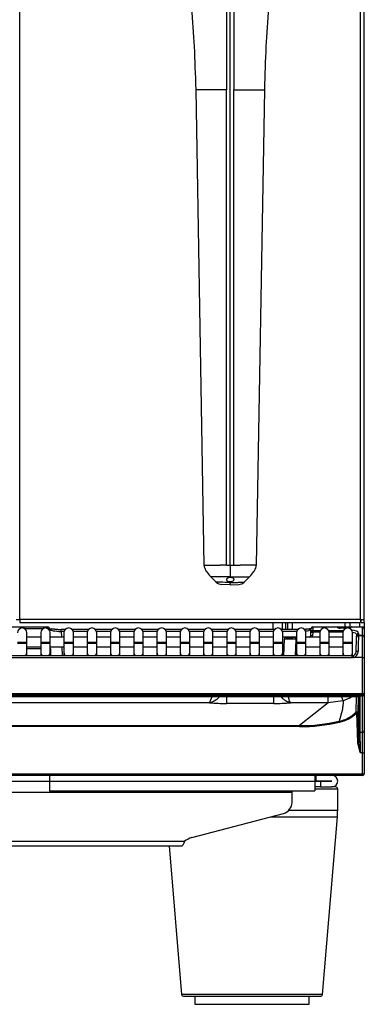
# Model space of a CAD drawing. Header units: millimetres. Extents: x 70 to 350, y 17 to 416.
# Tile 12 of 35: x 159 to 177, y 151 to 203. Entities that reach past the tile are written whole.
import ezdxf

# ---------------------------------------------------------------- set-up
doc = ezdxf.new("R2010")
doc.units = ezdxf.units.MM
for name, color, linetype in [('126.357_RUNDPUFF', 7, 'Continuous'), ('126.978_AUSSENBL', 7, 'Continuous'), ('127.916_BODENWAN', 7, 'Continuous'), ('131.632_TROPFSCH', 7, 'Continuous'), ('131.752_TASSENRO', 7, 'Continuous'), ('133.150_AUSSENBL', 7, 'Continuous'), ('143.523_FRONTBLE', 7, 'Continuous'), ('144.079_DAMPFLAN', 7, 'Continuous'), ('146.294_FUSS_CHA', 7, 'Continuous'), ('146.813_CTS_CHAS', 7, 'Continuous'), ('Standard', 7, 'Continuous')]:
    doc.layers.add(name, color=color, linetype=linetype)

# ---------------------------------------------------------------- blocks, each defined once
blk = doc.blocks.new('SE')
at = {"layer": '126.357_RUNDPUFF', "color": 7, "linetype": 'Continuous'}
for p, q in [((168.417, 151.454), (168.417, 151.034)), ((168.417, 151.034), (174.417, 151.034)), ((174.417, 151.034), (174.417, 151.454))]:
    blk.add_line(p, q, dxfattribs=at)
at = {"layer": '126.978_AUSSENBL', "color": 7, "linetype": 'Continuous'}
for p, q in [((172.517, 171.095), (172.517, 170.721)), ((173.301, 170.721), (173.301, 171.095)), ((173.517, 171.095), (173.517, 170.721)), ((173.533, 171.095), (173.533, 170.721)), ((176.317, 170.855), (176.317, 171.095)), ((176.557, 171.095), (176.557, 170.855)), ((177.077, 170.855), (177.077, 171.095)), ((177.317, 171.095), (177.317, 170.755))]:
    blk.add_line(p, q, dxfattribs=at)
at = {"layer": '127.916_BODENWAN', "color": 7, "linetype": 'Continuous'}
for p, q in [((160.777, 163.055), (160.777, 162.757)), ((174.717, 163.055), (174.717, 162.757)), ((160.777, 162.757), (160.777, 162.753)), ((160.777, 162.757), (174.717, 162.757)), ((160.777, 162.753), (160.777, 162.255)), ((160.777, 162.753), (174.717, 162.753)), ((174.717, 162.757), (174.717, 162.753)), ((174.717, 162.753), (174.717, 162.255)), ((160.777, 162.255), (174.717, 162.255))]:
    blk.add_line(p, q, dxfattribs=at)
at = {"layer": '131.632_TROPFSCH', "color": 7, "linetype": 'Continuous'}
for p, q in [((156.714, 170.855), (160.68, 170.855)), ((160.411, 170.755), (159.482, 170.755)), ((160.68, 170.77), (160.68, 170.855)), ((160.78, 170.759), (160.702, 170.756)), ((160.78, 170.759), (160.784, 170.658)), ((161.386, 170.621), (161.386, 170.721)), ((161.594, 170.721), (161.386, 170.721)), ((162.816, 170.721), (161.964, 170.721)), ((164.038, 170.721), (163.186, 170.721)), ((165.26, 170.721), (164.408, 170.721)), ((166.482, 170.721), (165.63, 170.721)), ((167.704, 170.721), (166.852, 170.721)), ((168.926, 170.721), (168.074, 170.721)), ((170.148, 170.721), (169.296, 170.721)), ((171.37, 170.721), (170.518, 170.721)), ((172.592, 170.721), (171.74, 170.721)), ((173.814, 170.721), (172.962, 170.721)), ((174.508, 170.589), (174.513, 170.751)), ((174.513, 170.751), (174.514, 170.759)), ((174.613, 170.841), (174.608, 170.678)), ((174.608, 170.586), (174.608, 170.678)), ((174.608, 170.678), (175.005, 170.678)), ((174.614, 170.855), (174.613, 170.841)), ((175.889, 170.841), (174.613, 170.841)), ((174.614, 170.855), (175.885, 170.855)), ((175.437, 170.678), (176.227, 170.678)), ((175.885, 170.855), (176.045, 170.855)), ((175.885, 170.853), (175.885, 170.855)), ((175.889, 170.841), (175.885, 170.853)), ((176.045, 170.855), (176.509, 170.855)), ((176.045, 170.795), (176.045, 170.855)), ((176.387, 170.796), (176.047, 170.796)), ((176.37, 170.792), (176.047, 170.791)), ((176.507, 170.796), (176.499, 170.796)), ((176.509, 170.855), (176.629, 170.855)), ((176.509, 170.855), (176.509, 170.795)), ((176.629, 170.855), (176.628, 170.841)), ((177.217, 170.841), (176.628, 170.841)), ((176.628, 170.841), (176.628, 170.838)), ((176.629, 170.855), (177.217, 170.855)), ((177.217, 170.841), (177.217, 170.855)), ((177.217, 170.42), (177.217, 170.841)), ((177.317, 170.748), (177.317, 170.755)), ((177.317, 170.748), (177.317, 170.327)), ((161.539, 170.621), (161.386, 170.621)), ((161.386, 170.621), (161.396, 170.313)), ((162.761, 170.621), (162.019, 170.621)), ((163.983, 170.621), (163.241, 170.621)), ((165.205, 170.621), (164.463, 170.621)), ((166.427, 170.621), (165.685, 170.621)), ((167.649, 170.621), (166.907, 170.621)), ((168.871, 170.621), (168.129, 170.621)), ((170.093, 170.621), (169.351, 170.621)), ((171.315, 170.621), (170.573, 170.621)), ((172.537, 170.621), (171.795, 170.621)), ((173.759, 170.621), (173.017, 170.621)), ((173.083, 169.347), (173.114, 170.209)), ((173.214, 170.305), (173.714, 170.305)), ((173.714, 170.205), (173.684, 169.347)), ((173.714, 170.205), (173.714, 170.305)), ((173.714, 170.305), (173.749, 170.305)), ((173.749, 170.205), (173.714, 170.205)), ((174.501, 170.402), (174.508, 170.589)), ((174.601, 170.398), (174.501, 170.402)), ((174.508, 170.589), (174.608, 170.586)), ((174.608, 170.586), (174.601, 170.398)), ((174.973, 170.586), (174.608, 170.586)), ((176.195, 170.586), (175.469, 170.586)), ((176.887, 169.544), (176.914, 170.309)), ((176.914, 170.33), (176.918, 170.428)), ((176.914, 170.33), (176.914, 170.309)), ((177.018, 170.517), (177.014, 170.42)), ((177.014, 170.42), (177.217, 170.42)), ((177.014, 170.405), (177.014, 170.42)), ((177.014, 170.405), (177.217, 170.405)), ((177.217, 170.405), (177.217, 170.42)), ((177.217, 169.248), (177.217, 170.405)), ((177.317, 170.327), (177.317, 170.305)), ((177.317, 170.305), (177.317, 169.253)), ((159.585, 169.805), (160.307, 169.805)), ((160.307, 169.705), (159.585, 169.705)), ((160.817, 169.709), (160.83, 169.347)), ((161.414, 169.813), (161.43, 169.347)), ((176.687, 169.347), (142.507, 169.347)), ((176.687, 169.242), (142.507, 169.242)), ((176.687, 169.242), (176.687, 169.347)), ((177.217, 169.248), (176.744, 169.248)), ((177.217, 167.339), (177.217, 169.248)), ((177.317, 169.253), (177.317, 167.326)), ((177.217, 167.339), (95.017, 167.339)), ((95.017, 167.314), (177.217, 167.314)), ((177.217, 167.227), (95.017, 167.227)), ((141.318, 167.209), (176.954, 167.209)), ((141.318, 167.209), (176.954, 167.209)), ((170.081, 167.201), (170.081, 166.838)), ((172.553, 166.838), (172.553, 167.201)), ((175.411, 166.875), (175.411, 167.209)), ((176.893, 167.209), (176.874, 166.385)), ((176.954, 167.209), (176.954, 167.209)), ((176.997, 167.209), (176.977, 166.346)), ((177.015, 167.207), (177.015, 165.378)), ((177.075, 167.194), (177.075, 165.321)), ((177.217, 167.314), (177.217, 167.339)), ((177.217, 167.314), (177.217, 167.227)), ((177.217, 165.321), (177.217, 167.227)), ((177.317, 167.326), (177.317, 167.326)), ((177.317, 167.326), (177.317, 165.42)), ((169.18, 166.875), (103.043, 166.875)), ((172.553, 166.838), (170.081, 166.838)), ((175.411, 166.875), (173.454, 166.875)), ((175.411, 166.875), (173.908, 165.673)), ((176.19, 166.983), (175.411, 166.875)), ((176.15, 166.465), (175.991, 165.904)), ((176.973, 164.768), (176.917, 166.351)), ((176.977, 166.346), (177.032, 164.771)), ((98.326, 165.673), (173.908, 165.673)), ((173.908, 165.621), (98.326, 165.621)), ((173.908, 165.673), (173.908, 165.621)), ((177.075, 165.321), (177.217, 165.321)), ((177.217, 164.241), (177.217, 165.321)), ((177.317, 165.42), (177.317, 164.253)), ((177.104, 164.264), (176.973, 164.768)), ((177.032, 164.771), (177.033, 164.765)), ((177.032, 164.771), (177.033, 164.764)), ((177.106, 164.265), (177.033, 164.764)), ((177.11, 164.241), (177.104, 164.264)), ((177.217, 164.241), (177.11, 164.241)), ((177.217, 163.145), (177.217, 164.241)), ((177.317, 164.253), (177.317, 163.155)), ((95.017, 163.143), (177.217, 163.143)), ((177.217, 163.055), (95.017, 163.055)), ((177.217, 163.143), (177.217, 163.145)), ((177.217, 163.055), (177.217, 163.143)), ((177.317, 163.155), (177.317, 163.152)), ((177.317, 163.155), (177.317, 163.155))]:
    blk.add_line(p, q, dxfattribs=at)
for centre, radius, start, end in [((160.68, 170.755), 0.1, 2, 90), ((174.614, 170.755), 0.1, 90, 177.9924), ((175.885, 170.795), 0.06, 17.5317, 90), ((176.042, 171.085), 0.289, 249.7278, 270.9799), ((176.629, 170.795), 0.06, 90, 177.9924), ((177.217, 170.755), 0.1, 0, 90), ((173.214, 170.205), 0.1, 90, 177.9924), ((173.079, 112.814), 57.395, 89.36599, 89.96521), ((174.401, 170.405), 0.1, 292.1966, 357.9924), ((174.401, 170.405), 0.2, 332.4226, 357.9924), ((177.01, 170.323), 0.0963, 87.6709, 175.8479), ((177.014, 170.305), 0.1, 90, 178), ((306.087, 165.886), 129.153, 177.99492, 178.36846), ((177.217, 170.305), 0.1, 0, 90), ((160.717, 169.705), 0.1, 2, 25.9442), ((176.686, 169.534), 0.187, 270.0414, 281.5212), ((176.678, 169.557), 0.211, 282.6567, 357.5575), ((176.652, 169.57), 0.335, 285.906, 358.9716), ((176.676, 169.553), 0.211, 348.5788, 357.4392), ((167.535, 167.725), 1.852, 332.6523, 343.6195), ((183.653, 169.943), 8.029, 199.9889, 201.6328), ((175.707, 168.614), 1.701, 286.4959, 304.2318), ((170.023, 176.52), 9.682, 265.0072, 270.3459), ((172.611, 176.52), 9.682, 269.6541, 274.9928), ((175.699, 167.489), 1.612, 280.4499, 316.7909), ((175.692, 167.508), 1.685, 280.6668, 316.6315), ((173.903, 175.267), 9.594, 270.031, 282.5749), ((173.907, 175.24), 9.62, 270.0072, 282.5964), ((175.37, 165.717), 0.649, 12.0834, 16.7398), ((335.326, 169.548), 158.307, 181.53028, 181.91262), ((177.217, 163.155), 0.1, 270, 357.9924)]:
    blk.add_arc(centre, radius, start, end, dxfattribs=at)
for centre, major_axis, ratio, start_param, end_param in [((161.381, 170.843), (0.7, -0.001), 0.176213, 3.661139, 4.359786), ((161.381, 170.843), (0.7, -0.001), 0.176213, 4.448064, 4.71874), ((173.913, 170.843), (0.7, 0.001), 0.176212, -1.185392, -0.519543), ((174.608, 170.586), (0.0999, -0.0035), 0.927104, 1.603284, 3.141593), ((174.613, 170.748), (0.0999, -0.0035), 0.927104, 1.603284, 3.141593), ((175.885, 170.794), (-0.06, -0.0021), 0.989056, 3.436643, 4.677732), ((175.889, 170.785), (-0.0521, -0.0298), 0.906527, 3.135661, 4.23323), ((176.045, 170.853), (-0.16, 0.001), 0.38754, 0.220644, 1.583885), ((176.047, 170.736), (0, -0.06), 0.002042, 2.757619, 3.157925), ((176.508, 170.838), (-0.12, -0.001), 0.387555, 1.561958, 3.126359), ((176.507, 170.736), (0, -0.06), 0.002042, 2.878819, 3.141593), ((176.628, 170.785), (-0.06, 0.0021), 0.927104, 4.744877, 6.039235), ((176.628, 170.783), (-0.06, 0.0021), 0.927104, 4.744877, 6.000884), ((176.618, 170.517), (-0.4, -0.003), 0.403684, 3.124748, 4.695544), ((177.217, 170.748), (-0.1, 0), 0.927184, 3.141593, 4.712389), ((177.018, 170.424), (-0.0999, 0.0035), 0.927105, 4.744753, 6.283185), ((177.217, 170.327), (-0.1, 0), 0.927184, 3.141593, 4.712389), ((176.688, 169.557), (-0.009, -0.315), 0.952321, 0.028628, 0.220708), ((176.744, 169.253), (0.02, -0.098), 0.010479, 3.128124, 3.213475), ((176.744, 169.253), (0.02, -0.098), 0.010479, 3.213475, 4.76369), ((176.987, 169.54), (0.0999, -0.0035), 0.234798, 1.578995, 3.141593), ((177.217, 169.253), (-0.1, 0), 0.052336, 1.570796, 3.141593), ((176.955, 167.194), (-0.12, 0), 0.123668, 3.141689, 4.718681), ((177.075, 167.254), (-0.06, 0), 0.992546, 0.972178, 1.570796), ((177.217, 167.326), (0.1, 0), 0.123749, 0, 1.570796), ((177.217, 167.326), (0.1, 0), 0.1256, 0, 1.570796), ((177.217, 167.326), (-0.1, 0), 0.992546, 1.570796, 3.141593), ((177.217, 167.326), (-0.1, 0), 0.121869, 1.570796, 3.141593), ((176.917, 166.344), (0.06, 0.0021), 0.121796, 0.004381, 1.566545), ((177.075, 165.38), (-0.06, 0), 0.992546, 0.035687, 1.570796), ((177.061, 164.088), (-0.046, 1.3), 0.004346, 0.122019, 1.017327), ((177.217, 165.42), (0.1, 0), 0.992546, 4.712389, 6.283185), ((177.217, 164.253), (0.1, 0), 0.121869, 4.712389, 6.283185), ((177.217, 163.157), (0.1, -0.0018), 0.121832, 4.714524, 6.281051), ((177.217, 163.155), (0.0999, -0.0035), 0.121796, 4.716658, 6.283185)]:
    blk.add_ellipse(centre, major_axis=major_axis, ratio=ratio, start_param=start_param, end_param=end_param, dxfattribs=at)
for points, knots in [([(161.208, 170.725), (161.166, 170.727), (161.091, 170.73), (160.988, 170.739), (160.89, 170.749), (160.824, 170.754), (160.803, 170.734), (160.794, 170.724)], [0, 0, 0, 0, 0.170016, 0.352278, 0.516062, 0.790236, 1, 1, 1, 1]), ([(160.794, 170.723), (160.819, 170.699), (160.955, 170.647), (161.228, 170.622), (161.386, 170.621)], [0.129814, 0.129814, 0.129814, 0.129814, 0.5, 1, 1, 1, 1]), ([(174.487, 170.75), (174.476, 170.755), (174.442, 170.753), (174.36, 170.743), (174.272, 170.735), (174.203, 170.73), (174.177, 170.728)], [0.1040609, 0.1040609, 0.1040609, 0.1040609, 0.2944101, 0.4300044, 0.5921428, 0.691571, 0.691571, 0.691571, 0.691571]), ([(174.23, 170.642), (174.268, 170.647), (174.396, 170.669), (174.476, 170.7), (174.5, 170.724)], [0.3585625, 0.3585625, 0.3585625, 0.3585625, 0.5, 0.8741055, 0.8741055, 0.8741055, 0.8741055]), ([(176.571, 170.802), (176.571, 170.802), (176.568, 170.802), (176.559, 170.801), (176.547, 170.799), (176.529, 170.797), (176.516, 170.796), (176.507, 170.796)], [0.265787, 0.265787, 0.265787, 0.265787, 0.4257194, 0.5533375, 0.6905513, 0.839276, 1, 1, 1, 1]), ([(176.688, 170.582), (176.743, 170.576), (176.866, 170.542), (176.919, 170.47), (176.918, 170.428)], [0.138812, 0.138812, 0.138812, 0.138812, 0.5, 1, 1, 1, 1]), ([(169.705, 167.201), (169.704, 167.2), (169.69, 167.182), (169.632, 167.116), (169.538, 167.03), (169.441, 166.966), (169.374, 166.931), (169.325, 166.91), (169.276, 166.893), (169.228, 166.881), (169.196, 166.877), (169.18, 166.875)], [0.4603586, 0.4603586, 0.4603586, 0.4603586, 0.4637062, 0.511426, 0.6549138, 0.7559393, 0.8040948, 0.8527281, 0.9017061, 0.9508626, 1, 1, 1, 1]), ([(173.454, 166.875), (173.444, 166.876), (173.424, 166.878), (173.393, 166.884), (173.359, 166.893), (173.323, 166.905), (173.285, 166.92), (173.244, 166.939), (173.201, 166.962), (173.156, 166.99), (173.11, 167.024), (173.062, 167.063), (173.013, 167.108), (172.968, 167.155), (172.94, 167.187), (172.929, 167.201)], [0, 0, 0, 0, 0.0298844, 0.0618285, 0.0958641, 0.1320178, 0.170312, 0.210767, 0.253405, 0.2982553, 0.3453432, 0.3946356, 0.4460674, 0.4995559, 0.5398364, 0.5398364, 0.5398364, 0.5398364]), ([(173.454, 166.875), (173.413, 166.895), (173.369, 166.997), (173.329, 167.177), (173.326, 167.19), (173.324, 167.202)], [0, 0, 0, 0, 0.5, 0.5, 0.5355984, 0.5355984, 0.5355984, 0.5355984]), ([(176.19, 166.983), (176.192, 166.976), (176.195, 166.963), (176.199, 166.941), (176.201, 166.917), (176.202, 166.892), (176.202, 166.864), (176.2, 166.835), (176.196, 166.792), (176.188, 166.724), (176.173, 166.611), (176.159, 166.52), (176.15, 166.465)], [0, 0, 0, 0, 0.043695, 0.090558, 0.14059, 0.19379, 0.250161, 0.308833, 0.367502, 0.500783, 0.700105, 1, 1, 1, 1]), ([(176.874, 166.385), (176.887, 166.399), (176.914, 166.409), (176.964, 166.39), (176.976, 166.365), (176.977, 166.346)], [0, 0, 0, 0, 0.502984, 0.502984, 1, 1, 1, 1]), ([(176.874, 166.385), (176.875, 166.386), (176.881, 166.382), (176.897, 166.37), (176.907, 166.361), (176.917, 166.351)], [0, 0, 0, 0, 0.5, 0.5, 1, 1, 1, 1]), ([(176.973, 164.768), (176.988, 164.768), (177.003, 164.768), (177.025, 164.767), (177.032, 164.766), (177.033, 164.765)], [0, 0, 0, 0, 0.5, 0.5, 1, 1, 1, 1])]:
    blk.add_open_spline(points, degree=3, knots=knots, dxfattribs=at)
at = {"layer": '131.752_TASSENRO', "color": 7, "linetype": 'Continuous'}
for p, q in [((159.585, 170.053), (159.585, 170.553)), ((160.307, 170.313), (159.585, 170.313)), ((160.307, 170.553), (160.307, 170.053)), ((160.807, 170.053), (160.807, 170.553)), ((161.529, 170.313), (160.807, 170.313)), ((161.529, 170.553), (161.529, 170.053)), ((162.029, 170.053), (162.029, 170.553)), ((162.751, 170.313), (162.029, 170.313)), ((162.751, 170.553), (162.751, 170.053)), ((163.251, 170.053), (163.251, 170.553)), ((163.973, 170.313), (163.251, 170.313)), ((163.973, 170.553), (163.973, 170.053)), ((164.473, 170.053), (164.473, 170.553)), ((165.195, 170.313), (164.473, 170.313)), ((165.195, 170.553), (165.195, 170.053)), ((165.695, 170.053), (165.695, 170.553)), ((166.417, 170.313), (165.695, 170.313)), ((166.417, 170.553), (166.417, 170.053)), ((166.917, 170.053), (166.917, 170.553)), ((167.639, 170.313), (166.917, 170.313)), ((167.639, 170.553), (167.639, 170.053)), ((168.139, 170.053), (168.139, 170.553)), ((168.861, 170.313), (168.139, 170.313)), ((168.861, 170.553), (168.861, 170.053)), ((169.361, 170.053), (169.361, 170.553)), ((170.083, 170.313), (169.361, 170.313)), ((170.083, 170.553), (170.083, 170.053)), ((170.583, 170.053), (170.583, 170.553)), ((171.305, 170.313), (170.583, 170.313)), ((171.305, 170.553), (171.305, 170.053)), ((171.805, 170.053), (171.805, 170.553)), ((172.527, 170.313), (171.805, 170.313)), ((172.527, 170.553), (172.527, 170.053)), ((173.027, 170.053), (173.027, 170.553)), ((173.749, 170.313), (173.027, 170.313)), ((173.749, 170.553), (173.749, 170.053)), ((174.249, 170.053), (174.249, 170.553)), ((174.971, 170.313), (174.249, 170.313)), ((174.971, 170.553), (174.971, 170.053)), ((175.471, 170.053), (175.471, 170.553)), ((176.193, 170.313), (175.471, 170.313)), ((176.193, 170.553), (176.193, 170.053)), ((176.693, 170.053), (176.693, 170.553)), ((159.085, 170.053), (159.585, 170.053)), ((159.085, 170.013), (159.585, 170.013)), ((159.585, 170.013), (159.585, 170.053)), ((159.585, 169.52), (159.585, 170.013)), ((159.585, 169.813), (160.307, 169.813)), ((160.307, 170.053), (160.807, 170.053)), ((160.307, 170.053), (160.307, 170.013)), ((160.307, 170.013), (160.807, 170.013)), ((160.307, 170.013), (160.307, 169.52)), ((160.807, 170.013), (160.807, 170.053)), ((160.807, 169.52), (160.807, 170.013)), ((160.807, 169.813), (161.529, 169.813)), ((161.529, 170.053), (162.029, 170.053)), ((161.529, 170.053), (161.529, 170.013)), ((161.529, 170.013), (162.029, 170.013)), ((161.529, 170.013), (161.529, 169.52)), ((162.029, 170.013), (162.029, 170.053)), ((162.029, 169.52), (162.029, 170.013)), ((162.029, 169.813), (162.751, 169.813)), ((162.751, 170.053), (163.251, 170.053)), ((162.751, 170.053), (162.751, 170.013)), ((162.751, 170.013), (163.251, 170.013)), ((162.751, 170.013), (162.751, 169.52)), ((163.251, 170.013), (163.251, 170.053)), ((163.251, 169.52), (163.251, 170.013)), ((163.251, 169.813), (163.973, 169.813)), ((163.973, 170.053), (164.473, 170.053)), ((163.973, 170.053), (163.973, 170.013)), ((163.973, 170.013), (164.473, 170.013)), ((163.973, 170.013), (163.973, 169.52)), ((164.473, 170.013), (164.473, 170.053)), ((164.473, 169.52), (164.473, 170.013)), ((164.473, 169.813), (165.195, 169.813)), ((165.195, 170.053), (165.695, 170.053)), ((165.195, 170.053), (165.195, 170.013)), ((165.195, 170.013), (165.695, 170.013)), ((165.195, 170.013), (165.195, 169.52)), ((165.695, 170.013), (165.695, 170.053)), ((165.695, 169.52), (165.695, 170.013)), ((165.695, 169.813), (166.417, 169.813)), ((166.417, 170.053), (166.917, 170.053)), ((166.417, 170.053), (166.417, 170.013)), ((166.417, 170.013), (166.917, 170.013)), ((166.417, 170.013), (166.417, 169.52)), ((166.917, 170.013), (166.917, 170.053)), ((166.917, 169.52), (166.917, 170.013)), ((166.917, 169.813), (167.639, 169.813)), ((167.639, 170.053), (168.139, 170.053)), ((167.639, 170.053), (167.639, 170.013)), ((167.639, 170.013), (168.139, 170.013)), ((167.639, 170.013), (167.639, 169.52)), ((168.139, 170.013), (168.139, 170.053)), ((168.139, 169.52), (168.139, 170.013)), ((168.139, 169.813), (168.861, 169.813)), ((168.861, 170.053), (169.361, 170.053)), ((168.861, 170.053), (168.861, 170.013)), ((168.861, 170.013), (169.361, 170.013)), ((168.861, 170.013), (168.861, 169.52)), ((169.361, 170.013), (169.361, 170.053)), ((169.361, 169.52), (169.361, 170.013)), ((169.361, 169.813), (170.083, 169.813)), ((170.083, 170.053), (170.583, 170.053)), ((170.083, 170.053), (170.083, 170.013)), ((170.083, 170.013), (170.583, 170.013)), ((170.083, 170.013), (170.083, 169.52)), ((170.583, 170.013), (170.583, 170.053)), ((170.583, 169.52), (170.583, 170.013)), ((170.583, 169.813), (171.305, 169.813)), ((171.305, 170.053), (171.805, 170.053)), ((171.305, 170.053), (171.305, 170.013)), ((171.305, 170.013), (171.805, 170.013)), ((171.305, 170.013), (171.305, 169.52)), ((171.805, 170.013), (171.805, 170.053)), ((171.805, 169.52), (171.805, 170.013)), ((171.805, 169.813), (172.527, 169.813)), ((172.527, 170.053), (173.027, 170.053)), ((172.527, 170.053), (172.527, 170.013)), ((172.527, 170.013), (173.027, 170.013)), ((172.527, 170.013), (172.527, 169.52)), ((173.027, 170.013), (173.027, 170.053)), ((173.027, 169.52), (173.027, 170.013)), ((173.027, 169.813), (173.1, 169.813)), ((173.749, 170.053), (174.249, 170.053)), ((173.749, 170.053), (173.749, 170.013)), ((173.749, 170.013), (174.249, 170.013)), ((173.749, 170.013), (173.749, 169.52)), ((174.249, 170.013), (174.249, 170.053)), ((174.249, 169.52), (174.249, 170.013)), ((174.249, 169.813), (174.971, 169.813)), ((174.971, 170.053), (175.471, 170.053)), ((174.971, 170.053), (174.971, 170.013)), ((174.971, 170.013), (175.471, 170.013)), ((174.971, 170.013), (174.971, 169.52)), ((175.471, 170.013), (175.471, 170.053)), ((175.471, 169.52), (175.471, 170.013)), ((175.471, 169.813), (176.193, 169.813)), ((176.193, 170.053), (176.693, 170.053)), ((176.193, 170.053), (176.193, 170.013)), ((176.193, 170.013), (176.693, 170.013)), ((176.193, 170.013), (176.193, 169.52)), ((176.693, 170.013), (176.693, 170.053)), ((176.693, 169.52), (176.693, 170.013)), ((159.585, 169.347), (159.585, 169.52)), ((160.307, 169.52), (160.307, 169.347)), ((160.807, 169.347), (160.807, 169.52)), ((161.529, 169.52), (161.529, 169.347)), ((162.029, 169.347), (162.029, 169.52)), ((162.751, 169.52), (162.751, 169.347)), ((163.251, 169.347), (163.251, 169.52)), ((163.973, 169.52), (163.973, 169.347)), ((164.473, 169.347), (164.473, 169.52)), ((165.195, 169.52), (165.195, 169.347)), ((165.695, 169.347), (165.695, 169.52)), ((166.417, 169.52), (166.417, 169.347)), ((166.917, 169.347), (166.917, 169.52)), ((167.639, 169.52), (167.639, 169.347)), ((168.139, 169.347), (168.139, 169.52)), ((168.861, 169.52), (168.861, 169.347)), ((169.361, 169.347), (169.361, 169.52)), ((170.083, 169.52), (170.083, 169.347)), ((170.583, 169.347), (170.583, 169.52)), ((171.305, 169.52), (171.305, 169.347)), ((171.805, 169.347), (171.805, 169.52)), ((172.527, 169.52), (172.527, 169.347)), ((173.027, 169.347), (173.027, 169.52)), ((173.749, 169.52), (173.749, 169.347)), ((174.249, 169.347), (174.249, 169.52)), ((174.971, 169.52), (174.971, 169.347)), ((175.471, 169.347), (175.471, 169.52)), ((176.193, 169.52), (176.193, 169.347)), ((176.693, 169.347), (176.693, 169.52))]:
    blk.add_line(p, q, dxfattribs=at)
for centre in [(159.335, 170.553), (160.557, 170.553), (161.779, 170.553), (163.001, 170.553), (164.223, 170.553), (165.445, 170.553), (166.667, 170.553), (167.889, 170.553), (169.111, 170.553), (170.333, 170.553), (171.555, 170.553), (172.777, 170.553), (173.999, 170.553), (175.221, 170.553), (176.443, 170.553)]:
    blk.add_arc(centre, 0.25, 0, 180, dxfattribs=at)
for centre, start_param, end_param in [((159.335, 169.52), 5.503259, 6.283185), ((160.557, 169.52), 3.141593, 3.921519), ((160.557, 169.52), 5.503259, 6.283185), ((161.779, 169.52), 3.141593, 3.921519), ((161.779, 169.52), 5.503259, 6.283185), ((163.001, 169.52), 3.141593, 3.921519), ((163.001, 169.52), 5.503259, 6.283185), ((164.223, 169.52), 3.141593, 3.921519), ((164.223, 169.52), 5.503259, 6.283185), ((165.445, 169.52), 3.141593, 3.921519), ((165.445, 169.52), 5.503259, 6.283185), ((166.667, 169.52), 3.141593, 3.921519), ((166.667, 169.52), 5.503259, 6.283185), ((167.889, 169.52), 3.141593, 3.921519), ((167.889, 169.52), 5.503259, 6.283185), ((169.111, 169.52), 3.141593, 3.921519), ((169.111, 169.52), 5.503259, 6.283185), ((170.333, 169.52), 3.141593, 3.921519), ((170.333, 169.52), 5.503259, 6.283185), ((171.555, 169.52), 3.141593, 3.921519), ((171.555, 169.52), 5.503259, 6.283185), ((172.777, 169.52), 3.141593, 3.921519), ((172.777, 169.52), 5.503259, 6.283185), ((173.999, 169.52), 3.141593, 3.921519), ((173.999, 169.52), 5.503259, 6.283185), ((175.221, 169.52), 3.141593, 3.921519), ((175.221, 169.52), 5.503259, 6.283185), ((176.443, 169.52), 3.141593, 3.921519), ((176.443, 169.52), 5.503259, 6.283185)]:
    blk.add_ellipse(centre, major_axis=(0.25, 0), ratio=0.984808, start_param=start_param, end_param=end_param, dxfattribs=at)
at = {"layer": '133.150_AUSSENBL', "color": 7, "linetype": 'Continuous'}
for p, q in [((172.997, 171.095), (172.997, 170.721)), ((173.197, 170.721), (173.197, 171.095))]:
    blk.add_line(p, q, dxfattribs=at)
at = {"layer": '143.523_FRONTBLE', "color": 7, "linetype": 'Continuous'}
for p, q in [((159.217, 171.256), (159.217, 248.055)), ((177.117, 171.256), (177.117, 248.055)), ((177.317, 171.255), (177.317, 248.055)), ((159.017, 171.255), (159.217, 171.255)), ((159.217, 171.256), (159.217, 171.095)), ((159.217, 171.256), (159.217, 171.256)), ((159.217, 171.256), (159.217, 171.256)), ((177.117, 171.256), (159.217, 171.256)), ((159.217, 171.255), (159.217, 171.256)), ((177.117, 171.256), (177.117, 171.256)), ((177.117, 171.256), (177.117, 171.095)), ((177.117, 171.256), (177.117, 171.256)), ((177.117, 171.255), (177.117, 171.256)), ((177.117, 171.255), (177.317, 171.255)), ((177.157, 171.095), (177.157, 171.255)), ((177.317, 171.095), (177.317, 171.255)), ((159.217, 171.095), (177.117, 171.095)), ((177.157, 171.095), (177.317, 171.095))]:
    blk.add_line(p, q, dxfattribs=at)
at = {"layer": '144.079_DAMPFLAN', "color": 7, "linetype": 'Continuous'}
for p, q in [((170.067, 213.716), (170.067, 199.075)), ((170.267, 174.11), (170.267, 213.719)), ((170.067, 199.075), (168.453, 199.075)), ((168.453, 199.075), (168.889, 174.11)), ((170.067, 174.11), (170.067, 199.075)), ((170.467, 199.075), (172.081, 199.075)), ((170.467, 174.11), (170.467, 199.075)), ((171.645, 174.11), (172.081, 199.075)), ((168.889, 174.11), (168.994, 174.11)), ((168.994, 174.11), (169.293, 174.11)), ((169.293, 174.11), (169.74, 174.11)), ((170.067, 174.11), (169.74, 174.11)), ((170.267, 174.11), (170.267, 173.491)), ((170.467, 174.11), (170.794, 174.11)), ((171.242, 174.11), (170.794, 174.11)), ((171.54, 174.11), (171.242, 174.11)), ((171.645, 174.11), (171.54, 174.11)), ((170.267, 173.491), (169.252, 173.491)), ((169.252, 173.491), (169.561, 173.182)), ((170.267, 173.491), (171.282, 173.491)), ((170.973, 173.182), (171.282, 173.491)), ((170.267, 173.076), (169.81, 173.088)), ((170.267, 173.076), (170.267, 173.194)), ((170.267, 173.076), (170.723, 173.088))]:
    blk.add_line(p, q, dxfattribs=at)
for centre, radius, start, end in [((170.18, 229.116), 55.006, 269.8827, 270.0911), ((170.355, 229.116), 55.006, 269.9089, 270.1173), ((169.821, 173.488), 0.4, 225, 268.5), ((170.713, 173.488), 0.4, 271.5, 315)]:
    blk.add_arc(centre, radius, start, end, dxfattribs=at)
for points, knots in [([(167.467, 214.676), (167.47, 214.253), (167.475, 213.6), (167.509, 212.616), (167.546, 211.84), (167.583, 211.218), (167.621, 210.644), (167.666, 210.005), (167.733, 209.153), (167.826, 208.059), (167.949, 206.703), (168.092, 205.117), (168.244, 203.314), (168.388, 201.236), (168.429, 199.906), (168.453, 199.075)], [0, 0, 0, 0, 0.073749, 0.135607, 0.185404, 0.223699, 0.255205, 0.295714, 0.346641, 0.419258, 0.506275, 0.607918, 0.724206, 0.854993, 1, 1, 1, 1]), ([(172.081, 199.075), (172.105, 199.906), (172.146, 201.236), (172.291, 203.314), (172.442, 205.117), (172.585, 206.703), (172.708, 208.059), (172.801, 209.153), (172.868, 210.005), (172.914, 210.644), (172.951, 211.218), (172.988, 211.84), (173.025, 212.616), (173.059, 213.6), (173.064, 214.253), (173.067, 214.676)], [0, 0, 0, 0, 0.145007, 0.275794, 0.392082, 0.493725, 0.580742, 0.653359, 0.704286, 0.744795, 0.776301, 0.814596, 0.864393, 0.926251, 1, 1, 1, 1]), ([(170.467, 213.716), (170.467, 213.597), (170.467, 213.36), (170.467, 213.004), (170.467, 212.646), (170.467, 212.287), (170.467, 211.927), (170.467, 211.566), (170.467, 211.204), (170.467, 210.84), (170.467, 210.476), (170.467, 210.11), (170.467, 209.743), (170.467, 209.376), (170.467, 209.007), (170.467, 208.637), (170.467, 208.267), (170.467, 207.896), (170.467, 207.524), (170.467, 207.15), (170.467, 206.776), (170.467, 206.37), (170.467, 205.833), (170.468, 205.068), (170.467, 204.005), (170.467, 202.83), (170.467, 201.683), (170.467, 200.705), (170.467, 199.849), (170.467, 199.319), (170.467, 199.075)], [0, 0, 0, 0, 0.0242, 0.048487, 0.072862, 0.097324, 0.121873, 0.146507, 0.171228, 0.196035, 0.220926, 0.245903, 0.270963, 0.296108, 0.321336, 0.346646, 0.372034, 0.39749, 0.423006, 0.448587, 0.474243, 0.499985, 0.531997, 0.584333, 0.656991, 0.749965, 0.824974, 0.891651, 0.949992, 1, 1, 1, 1]), ([(168.889, 174.11), (168.899, 174.047), (168.918, 173.934), (169.048, 173.715), (169.16, 173.588), (169.252, 173.491)], [0, 0, 0, 0, 0.237338, 0.5001, 1, 1, 1, 1]), ([(171.282, 173.491), (171.374, 173.588), (171.486, 173.715), (171.616, 173.934), (171.635, 174.047), (171.645, 174.11)], [0, 0, 0, 0, 0.4999, 0.762662, 1, 1, 1, 1]), ([(170.174, 173.452), (170.169, 173.45), (170.164, 173.448), (170.159, 173.446), (170.143, 173.439), (170.129, 173.43), (170.118, 173.42), (170.106, 173.41), (170.098, 173.398), (170.092, 173.386), (170.087, 173.373), (170.084, 173.36), (170.085, 173.346), (170.086, 173.333), (170.09, 173.319), (170.097, 173.306), (170.102, 173.297), (170.108, 173.288), (170.115, 173.28), (170.127, 173.268), (170.141, 173.257), (170.157, 173.247), (170.174, 173.237), (170.194, 173.23), (170.214, 173.225), (170.237, 173.22), (170.261, 173.219), (170.284, 173.221), (170.307, 173.223), (170.33, 173.228), (170.351, 173.237), (170.369, 173.244), (170.387, 173.254), (170.403, 173.265), (170.416, 173.275), (170.428, 173.287), (170.437, 173.299), (170.446, 173.31), (170.453, 173.322), (170.456, 173.334), (170.46, 173.347), (170.461, 173.36), (170.459, 173.372), (170.456, 173.385), (170.45, 173.398), (170.44, 173.409), (170.43, 173.421), (170.416, 173.432), (170.399, 173.441), (170.382, 173.45), (170.362, 173.457), (170.34, 173.461), (170.32, 173.466), (170.297, 173.468), (170.275, 173.468), (170.254, 173.468), (170.233, 173.467), (170.213, 173.463), (170.2, 173.46), (170.187, 173.457), (170.174, 173.452)], [0, 0, 0, 0, 0.016217, 0.016217, 0.016217, 0.067834, 0.067834, 0.067834, 0.118642, 0.118642, 0.118642, 0.169189, 0.169189, 0.169189, 0.219753, 0.219753, 0.219753, 0.253204, 0.253204, 0.253204, 0.30532, 0.30532, 0.30532, 0.361479, 0.361479, 0.361479, 0.422664, 0.422664, 0.422664, 0.483939, 0.483939, 0.483939, 0.539357, 0.539357, 0.539357, 0.588162, 0.588162, 0.588162, 0.633462, 0.633462, 0.633462, 0.680046, 0.680046, 0.680046, 0.732121, 0.732121, 0.732121, 0.789769, 0.789769, 0.789769, 0.849337, 0.849337, 0.849337, 0.90751, 0.90751, 0.90751, 0.963048, 0.963048, 0.963048, 1, 1, 1, 1]), ([(170.267, 173.194), (170.081, 173.197), (169.701, 173.203), (169.539, 173.205), (169.538, 173.205)], [0, 0, 0, 0, 0.2431796, 0.499174, 0.499174, 0.499174, 0.499174]), ([(170.267, 173.194), (170.308, 173.194), (170.387, 173.196), (170.501, 173.197), (170.604, 173.199), (170.696, 173.2), (170.775, 173.201), (170.841, 173.202), (170.894, 173.203), (170.934, 173.204), (170.964, 173.205), (170.983, 173.205), (170.994, 173.205), (170.996, 173.205), (170.996, 173.205)], [0, 0, 0, 0, 0.05333, 0.1046151, 0.1538328, 0.200962, 0.2459831, 0.2888782, 0.3296308, 0.3682258, 0.40465, 0.4388913, 0.4709395, 0.5000809, 0.5000809, 0.5000809, 0.5000809])]:
    blk.add_open_spline(points, degree=3, knots=knots, dxfattribs=at)
at = {"layer": '146.294_FUSS_CHA', "color": 7, "linetype": 'Continuous'}
for p, q in [((175.817, 162.454), (175.617, 162.454)), ((174.717, 162.354), (175.917, 162.354)), ((175.917, 161.221), (175.917, 162.354)), ((172.402, 160.888), (175.904, 160.888)), ((175.917, 161.221), (173.344, 161.221)), ((175.124, 151.546), (175.904, 160.888)), ((167.059, 159.351), (167.71, 151.546)), ((175.124, 151.546), (167.71, 151.546)), ((167.81, 151.454), (175.025, 151.454))]:
    blk.add_line(p, q, dxfattribs=at)
for centre, radius, start, end in [((175.817, 162.354), 0.1, 0, 90), ((171.917, 161.221), 4, 355.232, 0), ((167.81, 151.554), 0.1, 184.768, 270), ((175.025, 151.554), 0.1, 270, 355.232)]:
    blk.add_arc(centre, radius, start, end, dxfattribs=at)
at = {"layer": '146.813_CTS_CHAS', "color": 7, "linetype": 'Continuous'}
for p, q in [((174.787, 162.755), (174.787, 163.055)), ((156.317, 162.754), (160.777, 162.754)), ((174.717, 162.755), (174.787, 162.755)), ((175.018, 162.754), (174.717, 162.754)), ((175.018, 162.454), (174.717, 162.454)), ((174.787, 162.755), (175.617, 162.755)), ((175.617, 162.754), (175.018, 162.754)), ((175.018, 162.754), (175.018, 162.454)), ((175.018, 162.454), (175.617, 162.454)), ((173.517, 162.167), (98.717, 162.167)), ((173.517, 162.167), (173.517, 162.255)), ((173.517, 161.636), (173.517, 162.167)), ((168.256, 159.794), (173.072, 161.065)), ((104.361, 159.599), (167.873, 159.599)), ((104.497, 159.351), (167.737, 159.351))]:
    blk.add_line(p, q, dxfattribs=at)
for radius in [0.3, 0.0004]:
    blk.add_arc((175.617, 162.755), radius, 270, 90, dxfattribs=at)
for centre, major_axis, start_param, end_param in [((172.917, 161.636), (-0.6, 0), 1.832596, 3.141593), ((168.515, 158.843), (-1, 0), 4.974188, 5.408523)]:
    blk.add_ellipse(centre, major_axis=major_axis, ratio=0.984808, start_param=start_param, end_param=end_param, dxfattribs=at)
blk.add_open_spline([(167.873, 159.599), (167.861, 159.567), (167.848, 159.535), (167.823, 159.475), (167.811, 159.447), (167.788, 159.399), (167.776, 159.38), (167.756, 159.357), (167.746, 159.351), (167.737, 159.351)], degree=3, knots=[0, 0, 0, 0, 0.125, 0.125, 0.25, 0.25, 0.375, 0.375, 0.4851408, 0.4851408, 0.4851408, 0.4851408], dxfattribs=at)

msp = doc.modelspace()

# ---------------------------------------------------------------- block references
at = {"layer": 'Standard'}
msp.add_blockref('SE', (0, 0), dxfattribs=at)

doc.saveas('drawing.dxf')
